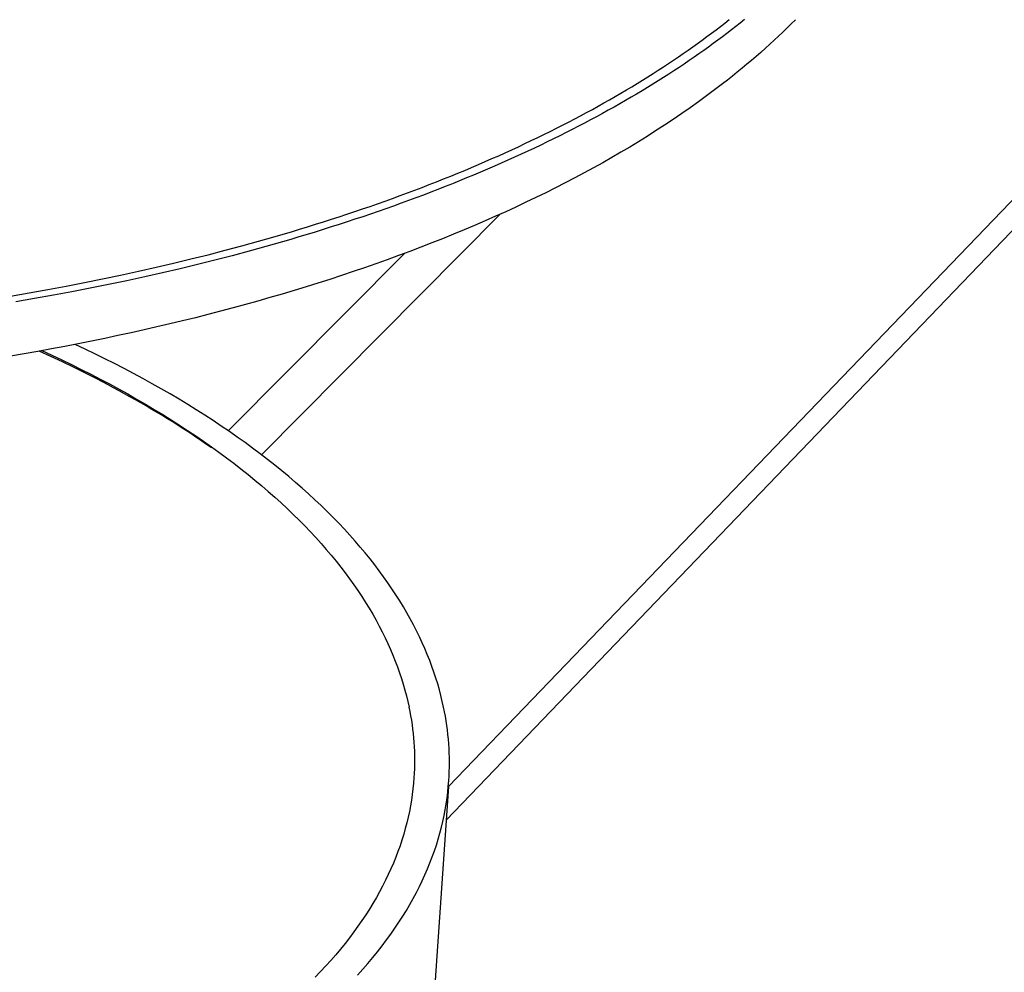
# Model space of a CAD drawing. Extents: x 11006 to 14017, y -5072 to -3244.
# Tile 15 of 18: x 13485 to 13540, y -3771 to -3717. Entities that reach past the tile are written whole.
import ezdxf

# ---------------------------------------------------------------- set-up
doc = ezdxf.new("R2010")
doc.units = 0
doc.layers.add('MAKE2D$VISIBLE$CURVAS', color=7, linetype='CONTINUOUS')

msp = doc.modelspace()

# ---------------------------------------------------------------- linework, layer by layer
at = {"layer": 'MAKE2D$VISIBLE$CURVAS'}
for p, q in [((13712.738, -3548.291), (13508.908, -3760.231)), ((13712.875, -3549.545), (13508.783, -3762.133)), ((13498.455, -3741.674), (13511.807, -3728.195)), ((13496.589, -3740.322), (13506.466, -3730.384)), ((13508.911, -3760.232), (13507.254, -3784.501))]:
    msp.add_line(p, q, dxfattribs=at)
for points in [[(13528.337, -3717.303), (13528.107, -3717.534), (13527.873, -3717.765), (13527.636, -3717.995), (13527.396, -3718.224), (13527.153, -3718.452), (13526.906, -3718.68), (13526.656, -3718.906), (13526.403, -3719.131), (13526.146, -3719.356), (13525.886, -3719.58), (13525.623, -3719.802), (13525.357, -3720.024), (13525.087, -3720.245), (13524.814, -3720.465), (13524.538, -3720.683), (13524.259, -3720.901), (13523.818, -3721.239), (13523.369, -3721.574), (13522.912, -3721.907), (13522.448, -3722.237), (13521.976, -3722.564), (13521.497, -3722.889), (13521.01, -3723.212), (13520.515, -3723.532), (13520.036, -3723.835), (13519.551, -3724.135), (13519.06, -3724.433), (13518.562, -3724.728), (13518.059, -3725.02), (13517.549, -3725.31), (13517.033, -3725.597), (13516.511, -3725.881), (13515.983, -3726.162), (13515.448, -3726.441), (13514.908, -3726.717), (13514.362, -3726.99), (13513.81, -3727.26), (13513.253, -3727.528), (13512.689, -3727.792), (13512.12, -3728.054), (13511.545, -3728.313), (13510.964, -3728.569), (13510.378, -3728.823), (13509.787, -3729.073), (13509.189, -3729.32), (13508.587, -3729.565), (13507.978, -3729.806), (13507.365, -3730.044), (13506.746, -3730.28), (13506.122, -3730.512), (13505.492, -3730.742), (13504.858, -3730.968), (13504.218, -3731.191), (13503.573, -3731.412), (13502.923, -3731.629), (13502.268, -3731.843), (13501.608, -3732.054), (13500.943, -3732.262), (13500.273, -3732.466), (13499.599, -3732.668), (13498.919, -3732.866), (13498.235, -3733.061), (13497.546, -3733.253), (13496.853, -3733.442), (13496.155, -3733.627), (13495.452, -3733.809), (13494.745, -3733.988), (13494.033, -3734.163), (13493.317, -3734.336), (13492.597, -3734.505), (13491.872, -3734.67), (13491.144, -3734.832), (13490.41, -3734.991), (13489.673, -3735.147), (13488.932, -3735.299), (13488.186, -3735.447), (13487.437, -3735.593), (13486.683, -3735.734), (13485.926, -3735.873), (13485.165, -3736.008), (13484.4, -3736.139)], [(13484.404, -3732.775), (13485.449, -3732.596), (13486.486, -3732.411), (13487.516, -3732.219), (13488.538, -3732.021), (13489.552, -3731.816), (13490.558, -3731.606), (13491.556, -3731.389), (13492.545, -3731.166), (13493.526, -3730.937), (13494.497, -3730.702), (13495.459, -3730.461), (13496.412, -3730.215), (13497.354, -3729.963), (13498.287, -3729.705), (13499.21, -3729.442), (13499.668, -3729.308), (13500.123, -3729.174), (13500.575, -3729.037), (13501.025, -3728.9), (13501.472, -3728.761), (13501.916, -3728.621), (13502.358, -3728.48), (13502.796, -3728.338), (13503.233, -3728.194), (13503.666, -3728.049), (13504.096, -3727.903), (13504.524, -3727.756), (13504.949, -3727.607), (13505.371, -3727.457), (13505.791, -3727.307), (13506.207, -3727.155), (13506.621, -3727.002), (13507.031, -3726.847), (13507.439, -3726.692), (13507.844, -3726.536), (13508.245, -3726.379), (13508.644, -3726.22), (13509.04, -3726.061), (13509.433, -3725.9), (13509.823, -3725.739), (13510.21, -3725.576), (13510.593, -3725.413), (13510.974, -3725.249), (13511.352, -3725.083), (13511.727, -3724.917), (13512.098, -3724.75), (13512.467, -3724.582), (13512.832, -3724.413), (13513.195, -3724.243), (13513.554, -3724.073), (13513.91, -3723.901), (13514.263, -3723.729), (13514.613, -3723.556), (13514.96, -3723.382), (13515.303, -3723.207), (13515.644, -3723.032), (13515.981, -3722.856), (13516.315, -3722.679), (13516.646, -3722.501), (13516.974, -3722.323), (13517.299, -3722.144), (13517.62, -3721.964), (13517.939, -3721.784), (13518.254, -3721.603), (13518.566, -3721.421), (13518.875, -3721.239), (13519.181, -3721.056), (13519.483, -3720.873), (13519.783, -3720.689), (13520.079, -3720.505), (13520.372, -3720.32), (13520.662, -3720.134), (13520.948, -3719.948), (13521.232, -3719.762), (13521.512, -3719.575), (13521.789, -3719.387), (13522.063, -3719.199), (13522.334, -3719.011), (13522.602, -3718.822), (13522.867, -3718.633), (13523.128, -3718.443), (13523.386, -3718.253), (13523.642, -3718.063), (13523.894, -3717.872), (13524.143, -3717.681), (13524.388, -3717.49), (13524.631, -3717.298)], [(13525.493, -3717.296), (13525.252, -3717.49), (13525.007, -3717.683), (13524.759, -3717.876), (13524.508, -3718.069), (13524.254, -3718.261), (13523.997, -3718.453), (13523.737, -3718.644), (13523.473, -3718.836), (13523.207, -3719.026), (13522.937, -3719.217), (13522.664, -3719.407), (13522.388, -3719.596), (13522.108, -3719.785), (13521.826, -3719.974), (13521.54, -3720.162), (13521.251, -3720.35), (13520.959, -3720.537), (13520.663, -3720.724), (13520.365, -3720.91), (13520.063, -3721.095), (13519.758, -3721.28), (13519.45, -3721.464), (13519.139, -3721.648), (13518.824, -3721.831), (13518.506, -3722.014), (13518.185, -3722.196), (13517.861, -3722.377), (13517.534, -3722.557), (13517.204, -3722.737), (13516.87, -3722.916), (13516.533, -3723.095), (13516.193, -3723.272), (13515.85, -3723.449), (13515.503, -3723.625), (13515.154, -3723.801), (13514.801, -3723.975), (13514.445, -3724.149), (13514.086, -3724.322), (13513.724, -3724.494), (13513.359, -3724.665), (13512.99, -3724.836), (13512.619, -3725.005), (13512.244, -3725.174), (13511.866, -3725.342), (13511.486, -3725.508), (13511.102, -3725.674), (13510.715, -3725.839), (13510.325, -3726.003), (13509.932, -3726.166), (13509.536, -3726.327), (13509.136, -3726.488), (13508.734, -3726.648), (13508.329, -3726.807), (13507.921, -3726.964), (13507.51, -3727.121), (13507.096, -3727.276), (13506.679, -3727.431), (13506.26, -3727.584), (13505.837, -3727.736), (13505.411, -3727.887), (13504.983, -3728.037), (13504.551, -3728.185), (13504.117, -3728.333), (13503.68, -3728.479), (13503.241, -3728.624), (13502.798, -3728.768), (13502.353, -3728.91), (13501.905, -3729.051), (13501.454, -3729.191), (13501.001, -3729.33), (13500.545, -3729.467), (13500.086, -3729.603), (13499.625, -3729.738), (13499.161, -3729.871), (13498.694, -3730.003), (13498.225, -3730.134), (13497.754, -3730.263), (13496.803, -3730.517), (13495.843, -3730.766), (13494.872, -3731.009), (13493.893, -3731.246), (13492.905, -3731.477), (13491.907, -3731.702), (13490.901, -3731.921), (13489.886, -3732.133), (13488.863, -3732.339), (13487.833, -3732.539), (13486.794, -3732.733), (13485.748, -3732.92), (13484.695, -3733.1)], [(13486.148, -3735.833), (13486.707, -3736.09), (13487.261, -3736.351), (13487.808, -3736.615), (13488.349, -3736.882), (13488.884, -3737.152), (13489.412, -3737.425), (13489.933, -3737.701), (13490.448, -3737.98), (13490.956, -3738.261), (13491.457, -3738.545), (13491.951, -3738.832), (13492.438, -3739.121), (13492.918, -3739.413), (13493.39, -3739.707), (13493.855, -3740.004), (13494.313, -3740.303), (13494.763, -3740.604), (13495.205, -3740.907), (13495.639, -3741.212), (13496.066, -3741.519), (13496.485, -3741.828), (13496.896, -3742.138), (13497.299, -3742.451), (13497.693, -3742.765), (13498.08, -3743.081), (13498.459, -3743.398), (13498.829, -3743.716), (13499.191, -3744.036), (13499.545, -3744.357), (13499.89, -3744.68), (13500.227, -3745.003), (13500.556, -3745.327), (13500.877, -3745.653), (13501.188, -3745.979), (13501.492, -3746.306), (13501.787, -3746.634), (13502.074, -3746.962), (13502.352, -3747.291), (13502.622, -3747.62), (13502.883, -3747.95), (13503.136, -3748.28), (13503.381, -3748.61), (13503.617, -3748.941), (13503.845, -3749.271), (13504.065, -3749.602), (13504.276, -3749.932), (13504.479, -3750.263), (13504.674, -3750.593), (13504.86, -3750.923), (13505.038, -3751.253), (13505.209, -3751.582), (13505.371, -3751.911), (13505.525, -3752.239), (13505.671, -3752.567), (13505.809, -3752.894), (13505.939, -3753.22), (13506.062, -3753.546), (13506.177, -3753.871), (13506.284, -3754.195), (13506.383, -3754.518), (13506.475, -3754.84), (13506.559, -3755.161), (13506.636, -3755.481), (13506.706, -3755.799)], [(13508.642, -3755.799), (13508.571, -3755.476), (13508.492, -3755.151), (13508.406, -3754.825), (13508.313, -3754.499), (13508.212, -3754.171), (13508.103, -3753.842), (13507.987, -3753.513), (13507.863, -3753.182), (13507.731, -3752.851), (13507.592, -3752.519), (13507.444, -3752.186), (13507.289, -3751.853), (13507.125, -3751.52), (13506.954, -3751.186), (13506.774, -3750.851), (13506.586, -3750.516), (13506.39, -3750.181), (13506.186, -3749.846), (13505.974, -3749.511), (13505.753, -3749.175), (13505.524, -3748.84), (13505.287, -3748.504), (13505.041, -3748.169), (13504.787, -3747.834), (13504.525, -3747.499), (13504.254, -3747.165), (13503.975, -3746.831), (13503.687, -3746.498), (13503.391, -3746.165), (13503.086, -3745.833), (13502.774, -3745.502), (13502.452, -3745.171), (13502.123, -3744.841), (13501.785, -3744.513), (13501.439, -3744.185), (13501.084, -3743.859), (13500.721, -3743.533), (13500.35, -3743.209), (13499.971, -3742.887), (13499.583, -3742.565), (13499.188, -3742.246), (13498.784, -3741.928), (13498.372, -3741.611), (13497.953, -3741.297), (13497.525, -3740.984), (13497.09, -3740.673), (13496.647, -3740.364), (13496.196, -3740.057), (13495.737, -3739.752), (13495.271, -3739.449), (13494.798, -3739.149), (13494.317, -3738.851), (13493.829, -3738.556), (13493.334, -3738.262), (13492.831, -3737.972), (13492.322, -3737.684), (13491.806, -3737.399), (13491.282, -3737.116), (13490.753, -3736.836), (13490.216, -3736.56), (13489.674, -3736.286), (13489.125, -3736.015), (13488.569, -3735.747), (13488.008, -3735.482)], [(13495.643, -3741.273), (13495.376, -3741.086), (13495.107, -3740.901), (13494.834, -3740.716), (13494.56, -3740.533), (13494.283, -3740.35), (13494.004, -3740.169), (13493.722, -3739.988), (13493.438, -3739.809), (13493.152, -3739.631), (13492.863, -3739.454), (13492.572, -3739.278), (13492.279, -3739.103), (13491.983, -3738.929), (13491.686, -3738.756), (13491.386, -3738.585), (13491.084, -3738.415), (13490.78, -3738.246), (13490.474, -3738.078), (13490.166, -3737.912), (13489.857, -3737.746), (13489.231, -3737.419), (13488.598, -3737.097), (13487.957, -3736.78), (13487.31, -3736.468), (13486.656, -3736.162), (13485.995, -3735.86)], [(13506.982, -3759.747), (13506.958, -3760.06), (13506.926, -3760.374), (13506.887, -3760.689), (13506.841, -3761.005), (13506.788, -3761.322), (13506.727, -3761.64), (13506.659, -3761.958), (13506.583, -3762.278), (13506.499, -3762.597), (13506.408, -3762.918), (13506.309, -3763.239), (13506.203, -3763.56), (13506.088, -3763.882), (13505.965, -3764.204), (13505.834, -3764.526), (13505.695, -3764.848), (13505.548, -3765.171), (13505.393, -3765.494), (13505.229, -3765.816), (13505.057, -3766.139), (13504.877, -3766.461), (13504.688, -3766.783), (13504.491, -3767.105), (13504.285, -3767.426), (13504.07, -3767.747), (13503.847, -3768.067), (13503.615, -3768.387), (13503.375, -3768.706), (13503.126, -3769.024), (13502.868, -3769.342), (13502.602, -3769.658), (13502.326, -3769.974), (13502.042, -3770.288), (13501.75, -3770.602), (13501.448, -3770.913)], [(13503.826, -3770.796), (13504.12, -3770.471), (13504.404, -3770.145), (13504.679, -3769.818), (13504.946, -3769.491), (13505.203, -3769.162), (13505.452, -3768.833), (13505.691, -3768.503), (13505.921, -3768.172), (13506.143, -3767.841), (13506.356, -3767.509), (13506.56, -3767.177), (13506.755, -3766.844), (13506.942, -3766.512), (13507.119, -3766.179), (13507.288, -3765.846), (13507.449, -3765.513), (13507.601, -3765.18), (13507.745, -3764.847), (13507.88, -3764.514), (13508.007, -3764.182), (13508.126, -3763.85), (13508.236, -3763.518), (13508.338, -3763.187), (13508.433, -3762.856), (13508.519, -3762.526), (13508.597, -3762.196), (13508.668, -3761.868), (13508.731, -3761.54), (13508.786, -3761.213), (13508.834, -3760.886), (13508.874, -3760.561), (13508.907, -3760.237), (13508.933, -3759.913)]]:
    msp.add_lwpolyline(points, dxfattribs=at)
at = {"layer": 'MAKE2D$VISIBLE$CURVAS', "extrusion": (0, 0, -1)}
msp.add_arc((-13492.46, -3758.782), 14.554, 168.1758, 183.8016, dxfattribs=at)
at = {"layer": 'MAKE2D$VISIBLE$CURVAS'}
msp.add_arc((13493.936, -3758.908), 15.031, 356.1633, 11.9339, dxfattribs=at)

doc.saveas('drawing.dxf')
